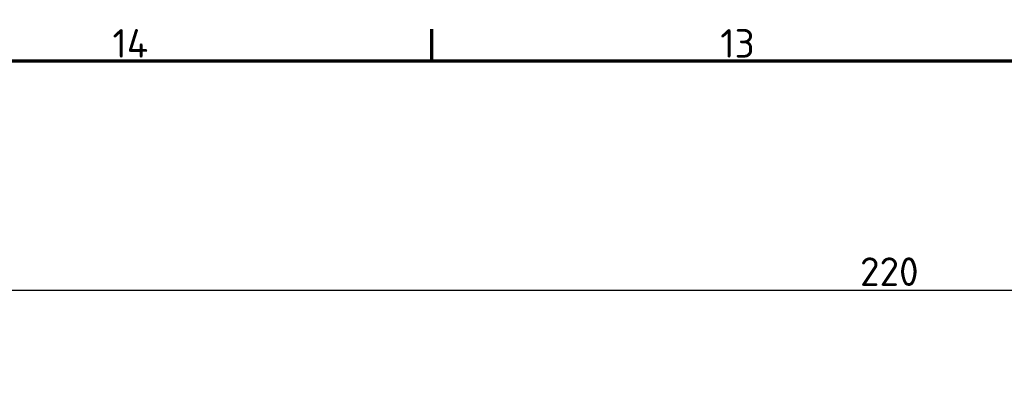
# Model space of a CAD drawing. Header units: millimetres. Extents: x 0 to 2239, y -60 to 841.
# Tile 38 of 151: x 172 to 293, y 781 to 826. Entities that reach past the tile are written whole.
import ezdxf

# ---------------------------------------------------------------- set-up
doc = ezdxf.new("R2010")
doc.units = ezdxf.units.MM
doc.layers.get('0').update_dxf_attribs({"lineweight": 25})
doc.layers.add('Bemaßung (ISO)', color=7, linetype='Continuous', lineweight=25)
doc.layers.add('Rahmen (ISO)', color=7, linetype='Continuous', lineweight=70)
doc.styles.add('Notiztext (DIN)', font='isocpeur.ttf')
doc.dimstyles.new('Standard (DIN)', dxfattribs={"dimtxt": 3.5, "dimasz": 2.5, "dimexe": 2, "dimexo": 0.5, "dimgap": 0.5, "dimtad": 1, "dimrnd": 1e-08, "dimtxsty": 'Notiztext (DIN)', "dimcen": 0.09, "dimdle": 10, "dimclrd": 256, "dimclre": 256, "dimclrt": 256, "dimadec": 0, "dimazin": 0, "dimtfac": 1, "dimtmove": 0, "dimatfit": 3, "dimfxl": 1, "dimtolj": 1, "dimtzin": 0, "dimlwd": -1, "dimlwe": -1, "dimarcsym": 0})

# ---------------------------------------------------------------- blocks, each defined once
blk = doc.blocks.new('Ränder Vorgaberahmen')
at = {"layer": 'Rahmen (ISO)'}
blk.add_line((222.94, 821), (222.94, 824.9), dxfattribs=at)
at = {"layer": 'Rahmen (ISO)', "flags": 128}
blk.add_lwpolyline([(20, 20), (20, 821), (1169, 821), (1169, 20), (20, 20)], dxfattribs=at)
at = {"layer": 'Rahmen (ISO)', "char_height": 3.5, "attachment_point": 7, "style": 'Notiztext (DIN)'}
for s, insert in [('14', (183.81, 821.4)), ('13', (258.29, 821.4))]:
    blk.add_mtext(s, dxfattribs=dict(at, insert=insert))
blk = doc.blocks.new('*D15')
at = {"layer": 'Bemaßung (ISO)', "transparency": 16777216}
for p, q in [((168.74, 768.96), (168.74, 794.92)), ((388.74, 768.96), (388.74, 794.92)), ((171.24, 792.92), (386.24, 792.92))]:
    blk.add_line(p, q, dxfattribs=at)
for points in [[(171.24, 793.34), (171.24, 792.5), (168.74, 792.92)], [(386.24, 793.34), (386.24, 792.5), (388.74, 792.92)]]:
    blk.add_solid(points, dxfattribs=at)
at = {"layer": 'Defpoints', "color": 0, "transparency": 16777216}
for p in [(388.74, 792.92), (168.74, 768.46), (388.74, 768.46)]:
    blk.add_point(p, dxfattribs=at)
at = {"layer": 'Bemaßung (ISO)', "transparency": 16777216, "insert": (275.41, 796.92), "char_height": 3.5, "attachment_point": 1, "style": 'Notiztext (DIN)'}
blk.add_mtext('\\A1;220', dxfattribs=at)

msp = doc.modelspace()

# ---------------------------------------------------------------- block references
msp.add_blockref('Ränder Vorgaberahmen', (0, 0))

# ---------------------------------------------------------------- dimensions: what is measured, and where the dimension line sits
at = {"layer": 'Bemaßung (ISO)'}
dim = msp.add_linear_dim(base=(388.7399, 792.9202), p1=(168.7399, 768.4629), p2=(388.7399, 768.4629), angle=180, dimstyle='Standard (DIN)', override={"dimgap": 0.5, "dimdec": 2, "dimtol": 0, "dimlim": 0, "dimtp": 0, "dimtm": 0, "dimtdec": 2, "dimtofl": 0, "dimatfit": 1}, dxfattribs=at)
dim.commit()
dim.dimension.update_dxf_attribs({"geometry": '*D15', "text_midpoint": (278.7399, 792.9202), "dimtype": 160})

doc.saveas('drawing.dxf')
